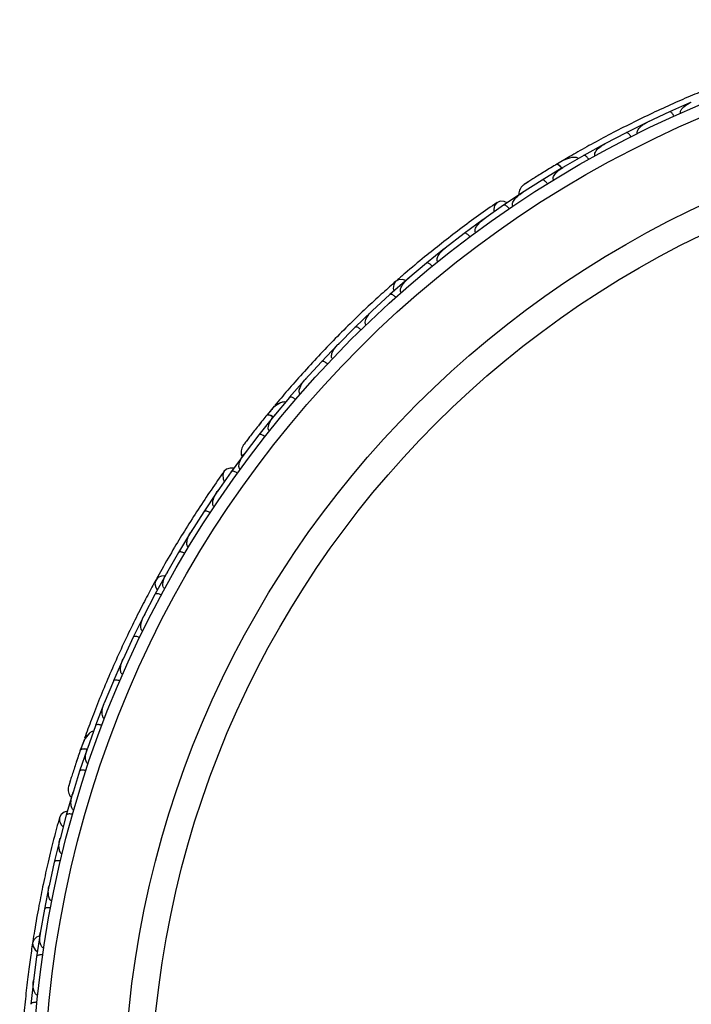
# Model space of a CAD drawing. Header units: millimetres. Extents: x 69 to 135, y 39 to 174.
# Tile 45 of 199: x 77.97 to 80.79, y 79.18 to 83.3. Entities that reach past the tile are written whole.
import ezdxf

# ---------------------------------------------------------------- set-up
doc = ezdxf.new("R2010")
doc.units = ezdxf.units.MM

msp = doc.modelspace()

# ---------------------------------------------------------------- linework, layer by layer
at = {"color": 7, "linetype": 'Continuous', "lineweight": 25}
for p, q in [((80.78286, 82.95722), (80.69358, 82.91781)), ((80.6936, 82.91773), (80.60249, 82.8748)), ((80.59983, 82.87395), (80.51226, 82.83063)), ((80.60909, 82.87791), (80.60254, 82.87485)), ((80.51229, 82.83055), (80.4229, 82.78355)), ((80.42032, 82.78261), (80.33447, 82.73534)), ((80.42904, 82.78678), (80.42286, 82.78355)), ((80.27625, 82.73066), (80.22453, 82.70018)), ((80.3345, 82.73527), (80.24696, 82.68421)), ((80.24435, 82.68312), (80.16024, 82.63187)), ((80.25242, 82.6874), (80.24688, 82.68418)), ((80.16028, 82.6318), (80.07457, 82.5766)), ((80.08121, 82.58152), (79.99897, 82.52647)), ((80.0793, 82.57964), (80.07443, 82.57653)), ((79.99901, 82.52639), (79.91579, 82.46773)), ((79.91327, 82.46641), (79.83398, 82.40819)), ((79.9215, 82.47175), (79.91605, 82.46793)), ((79.83401, 82.40812), (79.75391, 82.3462)), ((79.75147, 82.34478), (79.67517, 82.28342)), ((79.75978, 82.35074), (79.75412, 82.34639)), ((79.67521, 82.28335), (79.59818, 82.21822)), ((79.59582, 82.2167), (79.52247, 82.15223)), ((79.60397, 82.22312), (79.59833, 82.21837)), ((79.52251, 82.15217), (79.44853, 82.08384)), ((79.44625, 82.08223), (79.37584, 82.01467)), ((79.45408, 82.08897), (79.44862, 82.08395)), ((79.37588, 82.0146), (79.30495, 81.9431)), ((79.31009, 81.94828), (79.30498, 81.94316)), ((79.30274, 81.94139), (79.23527, 81.87073)), ((79.23532, 81.87067), (79.1674, 81.79593)), ((79.1653, 81.79416), (79.10079, 81.72038)), ((79.17206, 81.80106), (79.16736, 81.79592)), ((79.10084, 81.72033), (79.03605, 81.64241)), ((79.03742, 81.68359), (79.00948, 81.64971)), ((79.03397, 81.64048), (78.97246, 81.56356)), ((79.04009, 81.64726), (79.03598, 81.64235)), ((78.97252, 81.56351), (78.91086, 81.48232)), ((78.91541, 81.48921), (78.85697, 81.40936)), ((78.91426, 81.4868), (78.91075, 81.48221)), ((78.85703, 81.4093), (78.79889, 81.32571)), ((78.80288, 81.33145), (78.79906, 81.32599)), ((78.79698, 81.32361), (78.74237, 81.24178)), ((78.74243, 81.24173), (78.68834, 81.15614)), ((78.6923, 81.16241), (78.68847, 81.15639)), ((78.68653, 81.15398), (78.63581, 81.07022)), ((78.63587, 81.07017), (78.58577, 80.98262)), ((78.58407, 80.98039), (78.53719, 80.89471)), ((78.58954, 80.9892), (78.58586, 80.98281)), ((78.53725, 80.89467), (78.49111, 80.80516)), ((78.48951, 80.80287), (78.44646, 80.7153)), ((78.49457, 80.81188), (78.49115, 80.8053)), ((78.44652, 80.71525), (78.40432, 80.6238)), ((78.40738, 80.63043), (78.40433, 80.62386)), ((78.40283, 80.62144), (78.36359, 80.53196)), ((78.36366, 80.53192), (78.3254, 80.43846)), ((78.32403, 80.43607), (78.28865, 80.34469)), ((78.32803, 80.44487), (78.32537, 80.43844)), ((78.28871, 80.34465), (78.25448, 80.24927)), ((78.24168, 80.28844), (78.22701, 80.24705)), ((78.25661, 80.25522), (78.25443, 80.2492)), ((78.25318, 80.24675), (78.22169, 80.15343)), ((78.22176, 80.1534), (78.19159, 80.05602)), ((78.19352, 80.06406), (78.1659, 79.96903)), ((78.19326, 80.0614), (78.19153, 80.05588)), ((78.16598, 79.96899), (78.13994, 79.87056)), ((78.13886, 79.86793), (78.11554, 79.77236)), ((78.14173, 79.87731), (78.14001, 79.87089)), ((78.11561, 79.77233), (78.09405, 79.67341)), ((78.09563, 79.68066), (78.09409, 79.67369)), ((78.09309, 79.67076), (78.07408, 79.5747)), ((78.07415, 79.57468), (78.05702, 79.47527)), ((78.05618, 79.47259), (78.04143, 79.37605)), ((78.05831, 79.48274), (78.05703, 79.47548)), ((78.04151, 79.37603), (78.02876, 79.27614)), ((78.02804, 79.27344), (78.01753, 79.17642)), ((78.02971, 79.28364), (78.02875, 79.27628))]:
    msp.add_line(p, q, dxfattribs=at)
at = {"color": 1, "linetype": 'Continuous', "lineweight": 25, "flags": 128}
for points in [[(80.24371, 82.68242), (80.24159, 82.68481), (80.23603, 82.69032), (80.23082, 82.69445), (80.22615, 82.69704), (80.22219, 82.69799), (80.2191, 82.69726)], [(79.03361, 81.63961), (79.03079, 81.64113), (79.02369, 81.64441), (79.01738, 81.64651), (79.0121, 81.64734), (79.00805, 81.64688), (79.0054, 81.64513)], [(78.25314, 80.24581), (78.24997, 80.24627), (78.24218, 80.24693), (78.23553, 80.24674), (78.23028, 80.24572), (78.22664, 80.2439), (78.22475, 80.24135)]]:
    msp.add_lwpolyline(points, dxfattribs=at)
at = {"color": 7, "linetype": 'Continuous', "lineweight": 25, "flags": 128}
for points in [[(80.01334, 82.53648), (80.00066, 82.54204), (79.98452, 82.54314), (79.97064, 82.53742), (79.96109, 82.52571), (79.95725, 82.50975), (79.95815, 82.49814)], [(79.58911, 82.21106), (79.57474, 82.21531), (79.55888, 82.21417), (79.54611, 82.20669), (79.53829, 82.19394), (79.53654, 82.17777), (79.53867, 82.167)], [(78.97448, 81.60664), (78.9747, 81.6069), (78.97493, 81.60713)], [(78.86704, 81.42368), (78.85322, 81.42456), (78.83768, 81.42008), (78.8266, 81.40996), (78.82162, 81.39569), (78.82348, 81.37938), (78.82829, 81.36878)], [(78.5797, 80.97279), (78.56474, 80.97187), (78.55022, 80.96538), (78.54079, 80.95398), (78.5378, 80.93932), (78.54169, 80.92353), (78.54736, 80.91414)], [(78.20885, 80.1946), (78.20898, 80.19492), (78.20911, 80.19522)], [(78.17047, 79.98593), (78.15719, 79.98204), (78.14411, 79.97251), (78.13716, 79.9592), (78.13737, 79.94409), (78.14469, 79.9294), (78.15284, 79.92109)], [(78.05467, 79.46396), (78.04094, 79.45798), (78.02951, 79.44691), (78.02454, 79.43297), (78.02675, 79.41818), (78.0358, 79.40466), (78.04435, 79.39778)]]:
    msp.add_lwpolyline(points, dxfattribs=at)
at = {"color": 7, "linetype": 'Continuous', "lineweight": 25}
for radius in [4.575, 4.525, 4.188, 4.075]:
    msp.add_circle((82.59569, 78.72959), radius, dxfattribs=at)
for centre, start, end in [((79.05822, 81.66908), 90.75051, 136.23027), ((78.26619, 80.28192), 110.75051, 156.23027)]:
    msp.add_arc(centre, 0.02567, start, end, dxfattribs=at)
for points, knots in [([(80.91212, 83.03728), (80.89091, 83.02889), (80.84856, 83.01215), (80.77153, 82.97995), (80.68815, 82.9432), (80.60049, 82.90247), (80.51205, 82.85898), (80.42632, 82.8146), (80.34538, 82.77058), (80.29874, 82.74383), (80.27543, 82.73046)], [0, 0, 0, 0, 0.1251064, 0.2497283, 0.3746743, 0.4998747, 0.6249887, 0.7502886, 0.8751757, 1, 1, 1, 1]), ([(80.74083, 82.91171), (80.7407, 82.912), (80.74027, 82.913), (80.73969, 82.91542), (80.73985, 82.91921), (80.74202, 82.9257), (80.74719, 82.93285), (80.76093, 82.94604), (80.77447, 82.95371), (80.78547, 82.95843), (80.78554, 82.95846)], [0, 0, 0, 0, 0.01307317, 0.044023, 0.10022455, 0.16635662, 0.32972078, 0.47392312, 0.99641253, 1, 1, 1, 1]), ([(80.71345, 82.89945), (80.71335, 82.89966), (80.71218, 82.90222), (80.70954, 82.90699), (80.70524, 82.91266), (80.7006, 82.91683), (80.69659, 82.91853), (80.69439, 82.91826), (80.69358, 82.9179), (80.69354, 82.91788)], [0, 0, 0, 0, 0.0167419, 0.2070718, 0.3985504, 0.5993354, 0.8310375, 0.9934948, 1, 1, 1, 1]), ([(80.55978, 82.82662), (80.55975, 82.82668), (80.55917, 82.8278), (80.55838, 82.83047), (80.55863, 82.83551), (80.56216, 82.84447), (80.57154, 82.85529), (80.58577, 82.86636), (80.59665, 82.87251), (80.60235, 82.87526), (80.60243, 82.8753)], [0, 0, 0, 0, 0.0028352, 0.050977, 0.1103366, 0.2078119, 0.4531845, 0.7216401, 0.9964148, 1, 1, 1, 1]), ([(80.53287, 82.81314), (80.53277, 82.81334), (80.53148, 82.81585), (80.52864, 82.82049), (80.52409, 82.82598), (80.51927, 82.82993), (80.5152, 82.83146), (80.51301, 82.8311), (80.51222, 82.8307), (80.51219, 82.83069)], [0, 0, 0, 0, 0.016652, 0.2070285, 0.3985507, 0.5993597, 0.831024, 0.9934916, 1, 1, 1, 1]), ([(80.38227, 82.73351), (80.38185, 82.73438), (80.38094, 82.73628), (80.38057, 82.74032), (80.38191, 82.7468), (80.3896, 82.76013), (80.40421, 82.77289), (80.41748, 82.78118), (80.42276, 82.78401), (80.42283, 82.78405)], [0, 0, 0, 0, 0.0388574, 0.084812, 0.162938, 0.3126958, 0.7369051, 0.9964149, 1, 1, 1, 1]), ([(80.35577, 82.71875), (80.35497, 82.7201), (80.35284, 82.72368), (80.34877, 82.72882), (80.34379, 82.73344), (80.33893, 82.73605), (80.33595, 82.73611), (80.33462, 82.73553), (80.3344, 82.7354), (80.33437, 82.73538)], [0, 0, 0, 0, 0.11561, 0.3057804, 0.5012224, 0.7256982, 0.9503445, 0.9934853, 1, 1, 1, 1]), ([(80.22187, 82.69892), (80.21365, 82.69398), (80.19725, 82.68413), (80.172, 82.66869), (80.14789, 82.65375), (80.12616, 82.64009), (80.10783, 82.62844), (80.09417, 82.61967), (80.08546, 82.61404), (80.08443, 82.61335), (80.08392, 82.61301)], [0, 0, 0, 0, 0.1253341, 0.2502351, 0.3757048, 0.5015073, 0.6270811, 0.7524027, 0.8783335, 1, 1, 1, 1]), ([(80.31328, 82.72272), (80.31133, 82.72373), (80.30488, 82.72708), (80.28668, 82.72812), (80.25737, 82.71983), (80.23211, 82.70493), (80.21906, 82.69724)], [0, 0, 0, 0, 0.0721788, 0.2380403, 0.6064987, 1, 1, 1, 1]), ([(80.24295, 82.68103), (80.24263, 82.68146), (80.23915, 82.68613), (80.23258, 82.69231), (80.22462, 82.69786), (80.22066, 82.69813), (80.2192, 82.69732), (80.2191, 82.69726)], [0, 0, 0, 0, 0.03164934, 0.34647305, 0.66138514, 0.97629413, 1, 1, 1, 1]), ([(80.20832, 82.63229), (80.20799, 82.63288), (80.2071, 82.63444), (80.20636, 82.63792), (80.2069, 82.64379), (80.21214, 82.65573), (80.22571, 82.67037), (80.23927, 82.68019), (80.24672, 82.68463), (80.24679, 82.68467)], [0, 0, 0, 0, 0.0273886, 0.0721385, 0.1418849, 0.2690946, 0.6203421, 0.9964192, 1, 1, 1, 1]), ([(80.08399, 82.61307), (80.08076, 82.61038), (80.07445, 82.60511), (80.06793, 82.59489), (80.06434, 82.58438), (80.06262, 82.57586), (80.06348, 82.57116), (80.06372, 82.56981)], [0, 0, 0, 0, 0.25091, 0.490928, 0.714443, 0.9181712, 1, 1, 1, 1]), ([(80.10762, 82.62832), (80.1013, 82.62427), (80.08867, 82.61618), (80.08561, 82.61415), (80.08407, 82.61313)], [0, 0, 0, 0, 0.4997894, 1, 1, 1, 1]), ([(80.1822, 82.61619), (80.18134, 82.6175), (80.17905, 82.62098), (80.17477, 82.62594), (80.16959, 82.63034), (80.16463, 82.63275), (80.16166, 82.63268), (80.16037, 82.63204), (80.16014, 82.63191), (80.16012, 82.63189)], [0, 0, 0, 0, 0.1153787, 0.305714, 0.5012752, 0.7256734, 0.9502371, 0.9934744, 1, 1, 1, 1]), ([(80.038, 82.52285), (80.03778, 82.52319), (80.03694, 82.52446), (80.03593, 82.52742), (80.03584, 82.53276), (80.0392, 82.54338), (80.04817, 82.55535), (80.06086, 82.56745), (80.06965, 82.57395), (80.07428, 82.57699), (80.07435, 82.57703)], [0, 0, 0, 0, 0.0165279, 0.0607653, 0.1238722, 0.2334997, 0.5249132, 0.7588895, 0.9964268, 1, 1, 1, 1]), ([(79.97153, 82.53805), (79.94625, 82.52044), (79.89818, 82.48695), (79.81833, 82.42823), (79.74206, 82.36972), (79.66504, 82.30793), (79.60197, 82.25553), (79.5629, 82.2212), (79.55158, 82.21125)], [0, 0, 0, 0, 0.21805555, 0.41472016, 0.59120361, 0.74898753, 0.9272426, 1, 1, 1, 1]), ([(80.02173, 82.51183), (80.02081, 82.5131), (80.01839, 82.51648), (80.0139, 82.52126), (80.00854, 82.52544), (80.00349, 82.52764), (80.00053, 82.52745), (79.99926, 82.52676), (79.99905, 82.52662), (79.99902, 82.5266)], [0, 0, 0, 0, 0.1152798, 0.3056806, 0.5012898, 0.7256609, 0.9501956, 0.9934701, 1, 1, 1, 1]), ([(79.88184, 82.41274), (79.88124, 82.41367), (79.88048, 82.41486), (79.8796, 82.41764), (79.87916, 82.42267), (79.88132, 82.4301), (79.8881, 82.4427), (79.89971, 82.45565), (79.91072, 82.46468), (79.91566, 82.46823), (79.91573, 82.46828)], [0, 0, 0, 0, 0.0439924, 0.0565425, 0.1182118, 0.2485839, 0.3779124, 0.7339208, 0.9964229, 1, 1, 1, 1]), ([(79.85737, 82.39459), (79.85724, 82.39477), (79.85554, 82.39701), (79.85194, 82.4011), (79.84651, 82.40572), (79.84109, 82.40879), (79.83682, 82.40959), (79.83474, 82.40886), (79.83402, 82.40834), (79.834, 82.40832)], [0, 0, 0, 0, 0.01636109, 0.20688497, 0.39854552, 0.59943138, 0.8309806, 0.99348164, 1, 1, 1, 1]), ([(79.72257, 82.28989), (79.72207, 82.29057), (79.72112, 82.29186), (79.72005, 82.2948), (79.71953, 82.3001), (79.72133, 82.30732), (79.72744, 82.32006), (79.7384, 82.33343), (79.74901, 82.34295), (79.75375, 82.34668), (79.75381, 82.34673)], [0, 0, 0, 0, 0.0336188, 0.0647198, 0.1259403, 0.2511281, 0.3754616, 0.735616, 0.9964191, 1, 1, 1, 1]), ([(79.69914, 82.27086), (79.69811, 82.27205), (79.69539, 82.27521), (79.6905, 82.27957), (79.68479, 82.28325), (79.67955, 82.28498), (79.6766, 82.28452), (79.67539, 82.28371), (79.67519, 82.28355), (79.67516, 82.28353)], [0, 0, 0, 0, 0.1157169, 0.3058088, 0.5011944, 0.7257089, 0.9503963, 0.9934905, 1, 1, 1, 1]), ([(79.54732, 82.20781), (79.53006, 82.19256), (79.49559, 82.16211), (79.43246, 82.10409), (79.36442, 82.03901), (79.29342, 81.96827), (79.22265, 81.89444), (79.15507, 81.82083), (79.09232, 81.74953), (79.05711, 81.7076), (79.03949, 81.68662)], [0, 0, 0, 0, 0.1251424, 0.2497929, 0.374676, 0.4998622, 0.6249666, 0.7502587, 0.8750633, 1, 1, 1, 1]), ([(79.56941, 82.16066), (79.56904, 82.1611), (79.56788, 82.1625), (79.56658, 82.16562), (79.56585, 82.1729), (79.56877, 82.18204), (79.57818, 82.19937), (79.58889, 82.21085), (79.59798, 82.21867), (79.59804, 82.21872)], [0, 0, 0, 0, 0.02335004, 0.07346177, 0.13469803, 0.32555297, 0.4727956, 0.99641145, 1, 1, 1, 1]), ([(79.54696, 82.14072), (79.54588, 82.14187), (79.54302, 82.1449), (79.53794, 82.14904), (79.53207, 82.15247), (79.52676, 82.15396), (79.52383, 82.15337), (79.52266, 82.15251), (79.52246, 82.15234), (79.52243, 82.15232)], [0, 0, 0, 0, 0.11581192, 0.30583711, 0.50117443, 0.72571967, 0.95043997, 0.99349487, 1, 1, 1, 1]), ([(79.42233, 82.0251), (79.4221, 82.02533), (79.42135, 82.02611), (79.41998, 82.0282), (79.41884, 82.03181), (79.41865, 82.03865), (79.42106, 82.04714), (79.42947, 82.06423), (79.43957, 82.07607), (79.44829, 82.08426), (79.44835, 82.08432)], [0, 0, 0, 0, 0.0130732, 0.044023, 0.1002245, 0.1663566, 0.3297208, 0.4739231, 0.9964125, 1, 1, 1, 1]), ([(79.40078, 82.00422), (79.40062, 82.00438), (79.39865, 82.00638), (79.39454, 82.00996), (79.38855, 82.01382), (79.38276, 82.01614), (79.37842, 82.01637), (79.37644, 82.01537), (79.3758, 82.01475), (79.37578, 82.01473)], [0, 0, 0, 0, 0.0167419, 0.2070718, 0.3985504, 0.5993354, 0.8310375, 0.9934948, 1, 1, 1, 1]), ([(79.28129, 81.88322), (79.28124, 81.88326), (79.28032, 81.88412), (79.27866, 81.88636), (79.27718, 81.89118), (79.27742, 81.90081), (79.28254, 81.91418), (79.29212, 81.92945), (79.30024, 81.93895), (79.30466, 81.94348), (79.30472, 81.94354)], [0, 0, 0, 0, 0.0028352, 0.050977, 0.1103366, 0.2078119, 0.4531845, 0.7216401, 0.9964148, 1, 1, 1, 1]), ([(79.26062, 81.86134), (79.26045, 81.8615), (79.25839, 81.86341), (79.25413, 81.86681), (79.24798, 81.8704), (79.2421, 81.87248), (79.23775, 81.87251), (79.23582, 81.87143), (79.2352, 81.87078), (79.23518, 81.87076)], [0, 0, 0, 0, 0.016652, 0.2070285, 0.3985507, 0.5993597, 0.831024, 0.9934916, 1, 1, 1, 1]), ([(79.14633, 81.735), (79.14564, 81.73568), (79.14413, 81.73716), (79.14241, 81.74083), (79.14145, 81.74738), (79.14412, 81.76253), (79.15348, 81.77951), (79.16312, 81.79185), (79.16711, 81.79632), (79.16716, 81.79638)], [0, 0, 0, 0, 0.0388574, 0.084812, 0.162938, 0.3126958, 0.7369051, 0.9964149, 1, 1, 1, 1]), ([(79.0852, 81.70127), (79.08302, 81.70156), (79.07581, 81.7025), (79.05836, 81.69725), (79.03365, 81.67944), (79.015, 81.65679), (79.00537, 81.6451)], [0, 0, 0, 0, 0.07220623, 0.23809231, 0.60655127, 1, 1, 1, 1]), ([(79.12649, 81.71207), (79.12527, 81.71307), (79.12204, 81.7157), (79.11646, 81.71914), (79.1102, 81.72178), (79.10474, 81.72257), (79.10192, 81.7216), (79.10087, 81.72061), (79.1007, 81.72041), (79.10068, 81.72038)], [0, 0, 0, 0, 0.11561, 0.3057804, 0.50122242, 0.72569819, 0.95034449, 0.99348532, 1, 1, 1, 1]), ([(79.00744, 81.64764), (79.0014, 81.6402), (78.98936, 81.62533), (78.97091, 81.60218), (78.95337, 81.5799), (78.93762, 81.55963), (78.92438, 81.54241), (78.91455, 81.5295), (78.90829, 81.52123), (78.90755, 81.52023), (78.90719, 81.51973)], [0, 0, 0, 0, 0.1253341, 0.2502351, 0.3757048, 0.5015073, 0.6270811, 0.7524027, 0.8783335, 1, 1, 1, 1]), ([(78.9855, 81.62043), (78.98544, 81.62035), (78.9817, 81.61575), (78.97805, 81.61115), (78.97447, 81.60663)], [0, 0, 0, 0, 0.01740373, 1, 1, 1, 1]), ([(79.03336, 81.63805), (79.03292, 81.63834), (79.02805, 81.64154), (79.01977, 81.64509), (79.01039, 81.64759), (79.00657, 81.64649), (79.00548, 81.64522), (79.0054, 81.64513)], [0, 0, 0, 0, 0.0316493, 0.3464731, 0.6613851, 0.9762941, 1, 1, 1, 1]), ([(79.0175, 81.5804), (79.01698, 81.58084), (79.01562, 81.582), (79.01373, 81.58502), (79.01223, 81.59072), (79.01307, 81.60373), (79.02082, 81.62213), (79.03019, 81.636), (79.03568, 81.64271), (79.03573, 81.64278)], [0, 0, 0, 0, 0.0273886, 0.0721385, 0.1418849, 0.2690946, 0.6203421, 0.9964192, 1, 1, 1, 1]), ([(78.92422, 81.54222), (78.91967, 81.53626), (78.91057, 81.52434), (78.90839, 81.52138), (78.90729, 81.5199)], [0, 0, 0, 0, 0.4997894, 1, 1, 1, 1]), ([(78.99846, 81.55634), (78.9972, 81.55728), (78.99386, 81.55976), (78.98814, 81.56296), (78.98177, 81.56532), (78.97629, 81.56588), (78.97352, 81.5648), (78.97252, 81.56377), (78.97235, 81.56356), (78.97233, 81.56354)], [0, 0, 0, 0, 0.1153787, 0.305714, 0.5012752, 0.7256734, 0.9502371, 0.9934744, 1, 1, 1, 1]), ([(78.90724, 81.51981), (78.90513, 81.51618), (78.901, 81.50907), (78.89836, 81.49723), (78.89858, 81.48614), (78.89989, 81.47754), (78.9023, 81.47341), (78.90299, 81.47223)], [0, 0, 0, 0, 0.25091, 0.490928, 0.714443, 0.9181712, 1, 1, 1, 1]), ([(78.89488, 81.41931), (78.89455, 81.41955), (78.89334, 81.42045), (78.89137, 81.42289), (78.88945, 81.42788), (78.88898, 81.43901), (78.89332, 81.45332), (78.90111, 81.46903), (78.90714, 81.47815), (78.91045, 81.48258), (78.9105, 81.48265)], [0, 0, 0, 0, 0.0165279, 0.0607653, 0.1238722, 0.2334997, 0.5249132, 0.7588895, 0.9964268, 1, 1, 1, 1]), ([(78.82722, 81.41086), (78.80949, 81.38566), (78.77577, 81.33775), (78.72082, 81.25526), (78.66916, 81.17419), (78.61792, 81.08979), (78.57657, 81.01898), (78.5516, 80.97336), (78.54436, 80.96013)], [0, 0, 0, 0, 0.2180556, 0.4147202, 0.5912036, 0.7489875, 0.9272426, 1, 1, 1, 1]), ([(78.88336, 81.40338), (78.88206, 81.40427), (78.87862, 81.40661), (78.87278, 81.40957), (78.86631, 81.41166), (78.86081, 81.412), (78.85809, 81.41081), (78.85714, 81.40973), (78.85698, 81.40952), (78.85696, 81.40949)], [0, 0, 0, 0, 0.1152798, 0.3056806, 0.5012898, 0.7256609, 0.9501956, 0.9934701, 1, 1, 1, 1]), ([(78.78579, 81.26243), (78.78492, 81.26309), (78.78379, 81.26395), (78.78201, 81.26626), (78.77988, 81.27084), (78.77937, 81.27856), (78.78143, 81.29272), (78.78791, 81.30886), (78.79516, 81.32111), (78.7986, 81.32614), (78.79864, 81.3262)], [0, 0, 0, 0, 0.0439924, 0.0565425, 0.1182118, 0.2485839, 0.3779124, 0.7339208, 0.9964229, 1, 1, 1, 1]), ([(78.76901, 81.237), (78.76882, 81.23712), (78.76646, 81.23865), (78.76168, 81.24126), (78.755, 81.24374), (78.74885, 81.24477), (78.74457, 81.24407), (78.74286, 81.24267), (78.74237, 81.24193), (78.74235, 81.2419)], [0, 0, 0, 0, 0.0163611, 0.206885, 0.3985455, 0.5994314, 0.8309806, 0.9934816, 1, 1, 1, 1]), ([(78.67814, 81.09251), (78.67745, 81.09298), (78.67611, 81.09387), (78.6741, 81.09626), (78.6718, 81.10106), (78.67102, 81.10846), (78.6724, 81.12253), (78.67812, 81.13884), (78.68484, 81.15141), (78.68802, 81.15654), (78.68806, 81.15661)], [0, 0, 0, 0, 0.0336188, 0.0647198, 0.1259403, 0.2511281, 0.3754616, 0.735616, 0.9964191, 1, 1, 1, 1]), ([(78.66264, 81.06662), (78.66126, 81.06739), (78.65763, 81.06942), (78.65154, 81.07184), (78.64491, 81.07335), (78.6394, 81.07318), (78.63678, 81.07174), (78.63592, 81.07057), (78.63579, 81.07035), (78.63577, 81.07032)], [0, 0, 0, 0, 0.1157169, 0.3058088, 0.5011944, 0.7257089, 0.9503963, 0.9934905, 1, 1, 1, 1]), ([(78.54154, 80.95545), (78.53053, 80.93521), (78.50856, 80.89481), (78.46908, 80.81869), (78.4274, 80.73427), (78.38488, 80.64351), (78.34363, 80.54993), (78.30529, 80.45764), (78.27072, 80.36918), (78.25197, 80.31774), (78.24259, 80.292)], [0, 0, 0, 0, 0.1251424, 0.2497929, 0.374676, 0.4998622, 0.6249666, 0.7502587, 0.8750633, 1, 1, 1, 1]), ([(78.57843, 80.91869), (78.57793, 80.91898), (78.57635, 80.91989), (78.57406, 80.92238), (78.57089, 80.92898), (78.5705, 80.93856), (78.57342, 80.95807), (78.57956, 80.97252), (78.58542, 80.98297), (78.58546, 80.98304)], [0, 0, 0, 0, 0.02335, 0.0734618, 0.134698, 0.325553, 0.4727956, 0.9964114, 1, 1, 1, 1]), ([(78.56414, 80.89228), (78.56273, 80.89299), (78.55901, 80.89486), (78.55282, 80.89701), (78.54613, 80.89822), (78.54063, 80.89781), (78.53808, 80.89625), (78.53727, 80.89504), (78.53715, 80.89482), (78.53713, 80.89479)], [0, 0, 0, 0, 0.1158119, 0.3058371, 0.5011744, 0.7257197, 0.95044, 0.9934949, 1, 1, 1, 1]), ([(78.48657, 80.741), (78.48629, 80.74114), (78.48531, 80.74162), (78.48331, 80.74311), (78.481, 80.74611), (78.47848, 80.75248), (78.47785, 80.76128), (78.4799, 80.78022), (78.48534, 80.7948), (78.49073, 80.80547), (78.49077, 80.80555)], [0, 0, 0, 0, 0.01307317, 0.044023, 0.10022455, 0.16635662, 0.32972078, 0.47392312, 0.99641253, 1, 1, 1, 1]), ([(78.47347, 80.71401), (78.47327, 80.7141), (78.47072, 80.71531), (78.46564, 80.71727), (78.45869, 80.71885), (78.45246, 80.71905), (78.4483, 80.71778), (78.44678, 80.71616), (78.44639, 80.71536), (78.44638, 80.71533)], [0, 0, 0, 0, 0.01674193, 0.20707182, 0.39855042, 0.59933539, 0.83103755, 0.9934948, 1, 1, 1, 1]), ([(78.40257, 80.55944), (78.40251, 80.55946), (78.40135, 80.55995), (78.39902, 80.56149), (78.39598, 80.56551), (78.39292, 80.57464), (78.39315, 80.58896), (78.39693, 80.60659), (78.40131, 80.61829), (78.40392, 80.62406), (78.40395, 80.62414)], [0, 0, 0, 0, 0.00283524, 0.05097702, 0.11033655, 0.20781194, 0.45318455, 0.72164005, 0.99641479, 1, 1, 1, 1]), ([(78.39062, 80.53181), (78.39042, 80.5319), (78.38782, 80.53299), (78.38266, 80.53473), (78.37565, 80.536), (78.36941, 80.53594), (78.36531, 80.53449), (78.36387, 80.53281), (78.36352, 80.53199), (78.3635, 80.53196)], [0, 0, 0, 0, 0.016652, 0.2070285, 0.3985507, 0.5993597, 0.831024, 0.9934916, 1, 1, 1, 1]), ([(78.32644, 80.374), (78.32556, 80.3744), (78.32364, 80.37527), (78.32076, 80.37814), (78.31762, 80.38396), (78.31495, 80.39911), (78.31794, 80.41827), (78.32277, 80.43316), (78.325, 80.43872), (78.32503, 80.4388)], [0, 0, 0, 0, 0.0388574, 0.084812, 0.162938, 0.3126958, 0.7369051, 0.9964149, 1, 1, 1, 1]), ([(78.31563, 80.34567), (78.31415, 80.34619), (78.31022, 80.34756), (78.3038, 80.34888), (78.29701, 80.34921), (78.29161, 80.34809), (78.28929, 80.34622), (78.28865, 80.34493), (78.28855, 80.34468), (78.28854, 80.34465)], [0, 0, 0, 0, 0.11561, 0.3057804, 0.5012224, 0.7256982, 0.9503445, 0.9934853, 1, 1, 1, 1]), ([(78.28053, 80.3214), (78.27838, 80.32092), (78.27129, 80.31934), (78.25669, 80.30843), (78.23956, 80.28325), (78.22978, 80.25559), (78.22473, 80.24131)], [0, 0, 0, 0, 0.0722062, 0.2380923, 0.6065513, 1, 1, 1, 1]), ([(78.2258, 80.2444), (78.22268, 80.23534), (78.21645, 80.21726), (78.20703, 80.18919), (78.19817, 80.16225), (78.1903, 80.13782), (78.18375, 80.11711), (78.17892, 80.10162), (78.17587, 80.0917), (78.17552, 80.09051), (78.17535, 80.08992)], [0, 0, 0, 0, 0.1253341, 0.2502351, 0.3757048, 0.5015073, 0.6270811, 0.7524027, 0.8783335, 1, 1, 1, 1]), ([(78.2145, 80.21133), (78.21447, 80.21123), (78.21253, 80.20563), (78.21067, 80.20006), (78.20885, 80.19459)], [0, 0, 0, 0, 0.0174037, 1, 1, 1, 1]), ([(78.25345, 80.24426), (78.25293, 80.24438), (78.24726, 80.24572), (78.23826, 80.24623), (78.22859, 80.24536), (78.22538, 80.24302), (78.22479, 80.24146), (78.22475, 80.24135)], [0, 0, 0, 0, 0.0316493, 0.3464731, 0.6613851, 0.9762941, 1, 1, 1, 1]), ([(78.25825, 80.18466), (78.25762, 80.1849), (78.25594, 80.18552), (78.25313, 80.18771), (78.24977, 80.19255), (78.24612, 80.20507), (78.2471, 80.225), (78.25117, 80.24125), (78.25403, 80.24943), (78.25405, 80.24951)], [0, 0, 0, 0, 0.0273886, 0.0721385, 0.1418849, 0.2690946, 0.6203421, 0.9964192, 1, 1, 1, 1]), ([(78.24859, 80.15554), (78.24709, 80.15599), (78.2431, 80.15718), (78.23663, 80.15823), (78.22984, 80.15827), (78.22449, 80.15692), (78.22226, 80.15496), (78.22168, 80.15364), (78.22159, 80.1534), (78.22158, 80.15337)], [0, 0, 0, 0, 0.11537866, 0.30571398, 0.50127523, 0.72567344, 0.9502371, 0.99347441, 1, 1, 1, 1]), ([(78.17536, 80.09001), (78.17462, 80.08588), (78.17317, 80.07779), (78.17475, 80.06576), (78.17875, 80.05541), (78.18292, 80.04777), (78.18659, 80.04472), (78.18764, 80.04385)], [0, 0, 0, 0, 0.25091, 0.490928, 0.714443, 0.9181712, 1, 1, 1, 1]), ([(78.18366, 80.11688), (78.18143, 80.10973), (78.17695, 80.0954), (78.17591, 80.09188), (78.17539, 80.09011)], [0, 0, 0, 0, 0.4997894, 1, 1, 1, 1]), ([(78.19813, 79.99134), (78.19773, 79.99146), (78.19628, 79.99189), (78.19361, 79.99351), (78.1901, 79.99754), (78.18584, 80.00784), (78.18503, 80.02277), (78.18697, 80.0402), (78.18953, 80.05083), (78.19112, 80.05613), (78.19114, 80.05621)], [0, 0, 0, 0, 0.0165279, 0.0607653, 0.1238722, 0.2334997, 0.5249132, 0.7588895, 0.9964268, 1, 1, 1, 1]), ([(78.19275, 79.97244), (78.19123, 79.97283), (78.18719, 79.97385), (78.18069, 79.97463), (78.1739, 79.97439), (78.16861, 79.97283), (78.16647, 79.97078), (78.16594, 79.96944), (78.16587, 79.96919), (78.16586, 79.96916)], [0, 0, 0, 0, 0.1152798, 0.3056806, 0.5012898, 0.7256609, 0.9501956, 0.9934701, 1, 1, 1, 1]), ([(78.13744, 79.96026), (78.12939, 79.93052), (78.1141, 79.87396), (78.09067, 79.77766), (78.06985, 79.68381), (78.05057, 79.58697), (78.03594, 79.50629), (78.02807, 79.45488), (78.0258, 79.43998)], [0, 0, 0, 0, 0.2180556, 0.4147202, 0.5912036, 0.7489875, 0.9272426, 1, 1, 1, 1]), ([(78.14928, 79.80662), (78.14822, 79.80694), (78.14687, 79.80736), (78.14441, 79.80892), (78.14084, 79.8125), (78.13772, 79.81958), (78.13481, 79.83359), (78.13539, 79.85097), (78.13801, 79.86496), (78.13952, 79.87086), (78.13954, 79.87094)], [0, 0, 0, 0, 0.04399244, 0.05654248, 0.11821178, 0.24858393, 0.3779124, 0.73392078, 0.99642285, 1, 1, 1, 1]), ([(78.1422, 79.77698), (78.14199, 79.77703), (78.13925, 79.77766), (78.13386, 79.77848), (78.12673, 79.77853), (78.1206, 79.77739), (78.11682, 79.77526), (78.11569, 79.77337), (78.11548, 79.77251), (78.11547, 79.77247)], [0, 0, 0, 0, 0.0163611, 0.206885, 0.3985455, 0.5994314, 0.8309806, 0.9934816, 1, 1, 1, 1]), ([(78.10623, 79.61013), (78.10542, 79.61033), (78.10386, 79.61071), (78.10115, 79.61227), (78.09735, 79.61599), (78.09408, 79.62268), (78.09057, 79.63637), (78.09037, 79.65366), (78.09238, 79.66777), (78.09362, 79.67367), (78.09363, 79.67375)], [0, 0, 0, 0, 0.0336188, 0.0647198, 0.1259403, 0.2511281, 0.3754616, 0.735616, 0.9964191, 1, 1, 1, 1]), ([(78.10052, 79.58049), (78.09897, 79.58075), (78.09485, 79.58141), (78.0883, 79.58161), (78.08156, 79.58075), (78.07644, 79.57871), (78.07447, 79.57646), (78.07406, 79.57507), (78.07401, 79.57482), (78.07401, 79.57478)], [0, 0, 0, 0, 0.1157169, 0.3058088, 0.5011944, 0.7257089, 0.9503963, 0.9934905, 1, 1, 1, 1]), ([(78.07198, 79.41269), (78.07141, 79.41279), (78.06962, 79.4131), (78.06662, 79.41466), (78.06138, 79.41977), (78.05774, 79.42865), (78.05381, 79.44798), (78.05463, 79.46365), (78.05657, 79.47548), (78.05658, 79.47556)], [0, 0, 0, 0, 0.02335, 0.0734618, 0.134698, 0.325553, 0.4727956, 0.9964114, 1, 1, 1, 1]), ([(78.02475, 79.43461), (78.02132, 79.41182), (78.01449, 79.36635), (78.00343, 79.28131), (77.99314, 79.18773), (77.98422, 79.0879), (77.97747, 78.98586), (77.97301, 78.88603), (77.97077, 78.79107), (77.97075, 78.73632), (77.97074, 78.70893)], [0, 0, 0, 0, 0.1251424, 0.2497929, 0.374676, 0.4998622, 0.6249666, 0.7502587, 0.8750633, 1, 1, 1, 1]), ([(78.06759, 79.38298), (78.06603, 79.38316), (78.06189, 79.38365), (78.05534, 79.38356), (78.04864, 79.38241), (78.04361, 79.38014), (78.04175, 79.3778), (78.0414, 79.37639), (78.04136, 79.37613), (78.04135, 79.3761)], [0, 0, 0, 0, 0.11581192, 0.30583711, 0.50117443, 0.72571967, 0.95043997, 0.99349487, 1, 1, 1, 1]), ([(78.04644, 79.21429), (78.04612, 79.21433), (78.04504, 79.21445), (78.04266, 79.21516), (78.03946, 79.21719), (78.03491, 79.22232), (78.03131, 79.23037), (78.02675, 79.24886), (78.02688, 79.26443), (78.0283, 79.2763), (78.02831, 79.27639)], [0, 0, 0, 0, 0.01307317, 0.044023, 0.10022455, 0.16635662, 0.32972078, 0.47392312, 0.99641253, 1, 1, 1, 1]), ([(78.04336, 79.18445), (78.04314, 79.18447), (78.04033, 79.18473), (78.03489, 79.18483), (78.02782, 79.18394), (78.02189, 79.182), (78.01842, 79.17938), (78.01755, 79.17735), (78.01745, 79.17646), (78.01745, 79.17643)], [0, 0, 0, 0, 0.0167419, 0.2070718, 0.3985504, 0.5993354, 0.8310375, 0.9934948, 1, 1, 1, 1])]:
    msp.add_open_spline(points, degree=3, knots=knots, dxfattribs=at)

doc.saveas('drawing.dxf')
